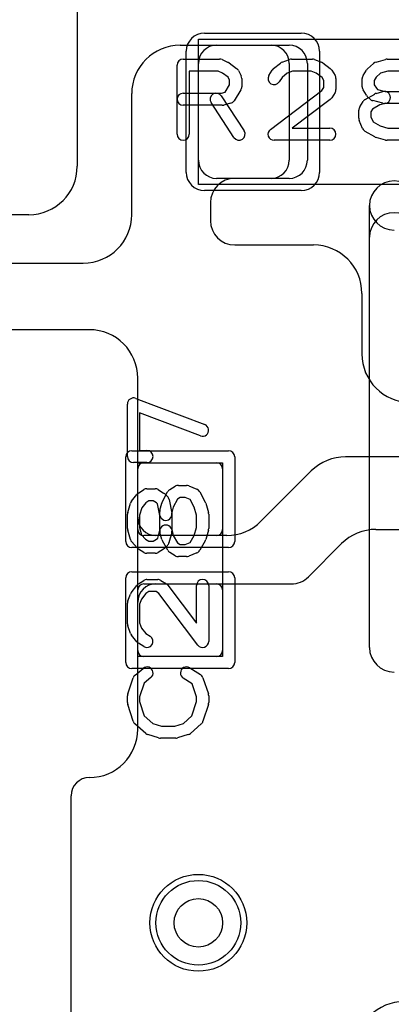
# Model space of a CAD drawing. Extents: x -1 to 20.9, y -0.5 to 20.
# Tile 7 of 19: x 6.4 to 7.9, y 7.9 to 11.9. Entities that reach past the tile are written whole.
import ezdxf

# ---------------------------------------------------------------- set-up
doc = ezdxf.new("R2010")
doc.units = 0
for name, color, linetype in [('Hole', 1, 'CONTINUOUS'), ('L1', 3, 'CONTINUOUS'), ('L4', 3, 'CONTINUOUS'), ('MetalMask-A', 176, 'CONTINUOUS'), ('PartsArea-A', 111, 'CONTINUOUS'), ('PartsSilk-A', 221, 'CONTINUOUS'), ('Resist-A', 2, 'CONTINUOUS'), ('Resist-B', 2, 'CONTINUOUS'), ('Silk-A', 140, 'CONTINUOUS')]:
    doc.layers.add(name, color=color, linetype=linetype)

msp = doc.modelspace()

# ---------------------------------------------------------------- linework, layer by layer
at = {"layer": 'Hole'}
msp.add_circle((7.15, 8.2), 0.1, dxfattribs=at)
at = {"layer": 'L1'}
for p, q in [((6.65, 13.675), (6.65, 11.325)), ((7.075, 11.825), (7.45003, 11.825)), ((7.225, 11.825), (7.525, 11.825)), ((7.15, 11.35), (7.15, 11.75)), ((7.525, 11.75003), (7.525, 11.34997)), ((7.6, 11.75), (7.6, 11.35)), ((6.875, 11.125), (6.875, 11.625)), ((7.525, 11.275), (7.225, 11.275)), ((7.45003, 11.275), (7.3, 11.275)), ((7.2, 11.175), (7.2, 11.1)), ((6.45, 11.125), (5.24997, 11.125)), ((7.3, 11), (7.625, 11)), ((4, 10.925), (6.675, 10.925)), ((7.825, 10.8), (7.825, 10.55)), ((6.7, 10.65), (6.175, 10.65)), ((6.9, 9.87497), (6.9, 10.45)), ((6.925, 10.1), (7.225, 10.1)), ((8.45003, 10.125), (7.75784, 10.125)), ((6.9, 9.825), (6.9, 10.075)), ((7.25, 10.075), (7.25, 9.825)), ((7.61642, 10.06642), (7.40858, 9.85858)), ((7.88284, 9.825), (8.37503, 9.825)), ((7.225, 9.8), (6.925, 9.8)), ((7.26716, 9.8), (6.97497, 9.8)), ((7.60429, 9.62929), (7.74142, 9.76642)), ((6.925, 9.6), (7.225, 9.6)), ((6.97497, 9.6), (7.53358, 9.6)), ((6.9, 9.325), (6.9, 9.575)), ((7.25, 9.575), (7.25, 9.325)), ((6.9, 9), (6.9, 9.52503)), ((7.225, 9.3), (6.925, 9.3)), ((6.69997, 8.8), (6.7, 8.8)), ((6.625, 7.8), (6.625, 8.72503))]:
    msp.add_line(p, q, dxfattribs=at)
msp.add_circle((7.15, 8.2), 0.2, dxfattribs=at)
for centre, radius, start, end in [((7.075, 11.625), 0.2, 90, 180), ((7.225, 11.75), 0.075, 90, 180), ((7.45003, 11.75003), 0.07497, 0, 90), ((7.525, 11.75), 0.075, 0, 90), ((7.225, 11.35), 0.075, 180, -90), ((7.45003, 11.34997), 0.07497, -90, 0), ((7.525, 11.35), 0.075, -90, 0), ((6.45, 11.325), 0.2, -90, 0), ((7.3, 11.175), 0.1, 90, 180), ((6.675, 11.125), 0.2, -90, 0), ((7.3, 11.1), 0.1, 180, -90), ((7.625, 10.8), 0.2, 0, 90), ((6.7, 10.45), 0.2, 0, 90), ((8.025, 10.55), 0.2, 180, -90), ((6.925, 10.075), 0.025, 90, 180), ((7.225, 10.075), 0.025, 0, 90), ((7.75784, 9.925), 0.2, 90, 135), ((6.97497, 9.87497), 0.07497, 180, -90), ((7.26716, 10), 0.2, -90, -45), ((6.925, 9.825), 0.025, 180, -90), ((7.225, 9.825), 0.025, -90, 0), ((7.88284, 9.625), 0.2, 90, 135), ((6.97497, 9.52503), 0.07497, 90, 180), ((6.925, 9.575), 0.025, 90, 180), ((7.225, 9.575), 0.025, 0, 90), ((7.53358, 9.7), 0.1, -90, -45), ((6.925, 9.325), 0.025, 180, -90), ((7.225, 9.325), 0.025, -90, 0), ((6.7, 9), 0.2, -90, 0), ((6.69997, 8.72503), 0.07497, 90, 180), ((8, 7.675), 0.2, 90, 180)]:
    msp.add_arc(centre, radius, start, end, dxfattribs=at)
at = {"layer": 'L4'}
msp.add_circle((7.15, 8.2), 0.2, dxfattribs=at)
at = {"layer": 'MetalMask-A'}
for p, q in [((7.225, 11.825), (7.525, 11.825)), ((7.15, 11.35), (7.15, 11.75)), ((7.6, 11.75), (7.6, 11.35)), ((7.525, 11.275), (7.225, 11.275)), ((6.925, 10.1), (7.225, 10.1)), ((6.9, 9.825), (6.9, 10.075)), ((7.25, 10.075), (7.25, 9.825)), ((7.225, 9.8), (6.925, 9.8)), ((6.925, 9.6), (7.225, 9.6)), ((6.9, 9.325), (6.9, 9.575)), ((7.25, 9.575), (7.25, 9.325)), ((7.225, 9.3), (6.925, 9.3))]:
    msp.add_line(p, q, dxfattribs=at)
for centre, radius, start, end in [((7.225, 11.75), 0.075, 90, 180), ((7.525, 11.75), 0.075, 0, 90), ((7.225, 11.35), 0.075, 180, -90), ((7.525, 11.35), 0.075, -90, 0), ((6.925, 10.075), 0.025, 90, 180), ((7.225, 10.075), 0.025, 0, 90), ((6.925, 9.825), 0.025, 180, -90), ((7.225, 9.825), 0.025, -90, 0), ((6.925, 9.575), 0.025, 90, 180), ((7.225, 9.575), 0.025, 0, 90), ((6.925, 9.325), 0.025, 180, -90), ((7.225, 9.325), 0.025, -90, 0)]:
    msp.add_arc(centre, radius, start, end, dxfattribs=at)
at = {"layer": 'PartsArea-A'}
for p, q in [((7.15, 11.25), (7.15, 11.85)), ((7.15, 11.85), (8.45, 11.85)), ((8.45, 11.25), (7.15, 11.25)), ((6.9, 9.3), (6.9, 10.1)), ((6.9, 10.1), (7.25, 10.1)), ((7.25, 10.1), (7.25, 9.3)), ((7.25, 9.3), (6.9, 9.3))]:
    msp.add_line(p, q, dxfattribs=at)
at = {"layer": 'PartsSilk-A'}
for p, q in [((7.0875, 11.76759), (7.2375, 11.76759)), ((7.24765, 11.76544), (7.27265, 11.75433)), ((7.49563, 11.75497), (7.52618, 11.76608)), ((7.53472, 11.76759), (7.62083, 11.76759)), ((7.63011, 11.7658), (7.65789, 11.75469)), ((7.88341, 11.75552), (7.9223, 11.76663)), ((7.92917, 11.76759), (7.9875, 11.76759)), ((7.0625, 11.45741), (7.0625, 11.74259)), ((7.2322, 11.71759), (7.1125, 11.71759)), ((7.1125, 11.71759), (7.1125, 11.45741)), ((7.24993, 11.70971), (7.2322, 11.71759)), ((7.2772, 11.7517), (7.30776, 11.72948)), ((7.31542, 11.72044), (7.32653, 11.69822)), ((7.4413, 11.70029), (7.45519, 11.72251)), ((7.46077, 11.72878), (7.48855, 11.751)), ((7.53912, 11.71759), (7.51658, 11.70939)), ((7.61602, 11.71759), (7.53912, 11.71759)), ((7.63643, 11.70943), (7.61602, 11.71759)), ((7.66331, 11.7517), (7.69387, 11.72948)), ((7.70037, 11.72251), (7.71426, 11.70029)), ((7.83019, 11.70029), (7.84408, 11.72251)), ((7.84867, 11.72795), (7.87367, 11.75017)), ((7.93267, 11.71759), (7.90263, 11.70901)), ((7.984, 11.71759), (7.93267, 11.71759)), ((7.27343, 11.69263), (7.24993, 11.70971)), ((7.27917, 11.68114), (7.27343, 11.69263)), ((7.27917, 11.66087), (7.27917, 11.68114)), ((7.32917, 11.68704), (7.32917, 11.6537)), ((7.49533, 11.6924), (7.4837, 11.67379)), ((7.51658, 11.70939), (7.49533, 11.6924)), ((7.66054, 11.69189), (7.63643, 11.70943)), ((7.66806, 11.67987), (7.66054, 11.69189)), ((7.66806, 11.64976), (7.66806, 11.67987)), ((7.71806, 11.68704), (7.71806, 11.64259)), ((7.82639, 11.6537), (7.82639, 11.68704)), ((7.88457, 11.69296), (7.87639, 11.67987)), ((7.87639, 11.67987), (7.87639, 11.66087)), ((7.90263, 11.70901), (7.88457, 11.69296)), ((7.26042, 11.63087), (7.27917, 11.66087)), ((7.32537, 11.64045), (7.29759, 11.59601)), ((7.44747, 11.47739), (7.66043, 11.63756)), ((7.66043, 11.63756), (7.66806, 11.64976)), ((7.84408, 11.61823), (7.83019, 11.64045)), ((7.87639, 11.66087), (7.88497, 11.64715)), ((7.88384, 11.62601), (7.91162, 11.63342)), ((7.88497, 11.64715), (7.88932, 11.6428)), ((7.88932, 11.6428), (7.92134, 11.63426)), ((7.92134, 11.63426), (7.99861, 11.63426)), ((7.0875, 11.62685), (7.24533, 11.62685)), ((7.24453, 11.61553), (7.33898, 11.47109)), ((7.24533, 11.62685), (7.26042, 11.63087)), ((7.6942, 11.60039), (7.53733, 11.48241)), ((7.71426, 11.62934), (7.70037, 11.60712)), ((7.8163, 11.57066), (7.83019, 11.59288)), ((7.83899, 11.60134), (7.87788, 11.62356)), ((7.85871, 11.60269), (7.8476, 11.6138)), ((7.91162, 11.5851), (7.86995, 11.59621)), ((7.24861, 11.57685), (7.0875, 11.57685)), ((7.29714, 11.44373), (7.20269, 11.58817)), ((7.28283, 11.5851), (7.25505, 11.57769)), ((7.8125, 11.52407), (7.8125, 11.55741)), ((7.86925, 11.56104), (7.8625, 11.55024)), ((7.89986, 11.57853), (7.86925, 11.56104)), ((7.9245, 11.5851), (7.89986, 11.57853)), ((7.99533, 11.58426), (7.91806, 11.58426)), ((7.82831, 11.48112), (7.81442, 11.51445)), ((7.8625, 11.55024), (7.8625, 11.52907)), ((7.8625, 11.52907), (7.87119, 11.50822)), ((7.53733, 11.48241), (7.69306, 11.48241)), ((7.87119, 11.50822), (7.90006, 11.49173)), ((7.90006, 11.49173), (7.93267, 11.48241)), ((7.93267, 11.48241), (7.984, 11.48241)), ((7.69306, 11.43241), (7.4625, 11.43241)), ((7.87788, 11.44681), (7.83899, 11.46903)), ((7.9223, 11.43337), (7.88341, 11.44448)), ((7.9875, 11.43241), (7.92917, 11.43241)), ((7.8564, 9.337), (7.8564, 11.163)), ((6.85741, 10.12639), (6.85741, 10.34306)), ((6.89129, 10.36643), (7.17647, 10.25809)), ((7.15871, 10.21135), (6.90741, 10.30682)), ((6.90741, 10.30682), (6.90741, 10.15139)), ((6.90741, 10.15139), (6.93796, 10.15139)), ((6.93796, 10.10139), (6.88241, 10.10139)), ((7.06759, 10.00694), (7.10093, 10.00694)), ((6.874, 9.94201), (6.89622, 9.96979)), ((6.90249, 9.97537), (6.92471, 9.98926)), ((6.93796, 9.99306), (6.9713, 9.99306)), ((6.98455, 9.98926), (7.00677, 9.97537)), ((7.00109, 9.93815), (7.02331, 9.97982)), ((7.0112, 9.97185), (7.02231, 9.96074)), ((7.03213, 9.98926), (7.05435, 10.00314)), ((7.11054, 10.00502), (7.14387, 9.99114)), ((7.15632, 9.97982), (7.17854, 9.93815)), ((6.85837, 9.89437), (6.86948, 9.93326)), ((6.9326, 9.93523), (6.91618, 9.9147)), ((6.94513, 9.94306), (6.9326, 9.93523)), ((6.96413, 9.94306), (6.94513, 9.94306)), ((6.97785, 9.93448), (6.96413, 9.94306)), ((6.9816, 9.93074), (6.97785, 9.93448)), ((6.99123, 9.8826), (6.9816, 9.93074)), ((6.99158, 9.90505), (6.99899, 9.93283)), ((7.02914, 9.94796), (7.04025, 9.8924)), ((7.06428, 9.9504), (7.04656, 9.91717)), ((7.07476, 9.95694), (7.06428, 9.9504)), ((7.09593, 9.95694), (7.07476, 9.95694)), ((7.1164, 9.94842), (7.09593, 9.95694)), ((7.13317, 9.91697), (7.1164, 9.94842)), ((7.18052, 9.93326), (7.19163, 9.89437)), ((6.85741, 9.82917), (6.85741, 9.8875)), ((6.91618, 9.9147), (6.90741, 9.884)), ((6.90741, 9.884), (6.90741, 9.83267)), ((6.99074, 9.82134), (6.99074, 9.89861)), ((7.04656, 9.91717), (7.04074, 9.89533)), ((7.04074, 9.89533), (7.04074, 9.81806)), ((7.14259, 9.884), (7.13317, 9.91697)), ((7.14259, 9.83267), (7.14259, 9.884)), ((7.19259, 9.8875), (7.19259, 9.82917)), ((6.86948, 9.78341), (6.85837, 9.8223)), ((6.90741, 9.83267), (6.91599, 9.80263)), ((6.91599, 9.80263), (6.93204, 9.78457)), ((6.9822, 9.78932), (6.99074, 9.82134)), ((6.99899, 9.78384), (6.99158, 9.81162)), ((7.0399, 9.81162), (7.02879, 9.76995)), ((7.0399, 9.8245), (7.04647, 9.79986)), ((7.13327, 9.80006), (7.14259, 9.83267)), ((7.19163, 9.8223), (7.18052, 9.78341)), ((6.89705, 9.74867), (6.87483, 9.77367)), ((6.93204, 9.78457), (6.94513, 9.77639)), ((6.94513, 9.77639), (6.96413, 9.77639)), ((6.96413, 9.77639), (6.97785, 9.78497)), ((6.97785, 9.78497), (6.9822, 9.78932)), ((7.02366, 9.73899), (7.00144, 9.77788)), ((7.04647, 9.79986), (7.06396, 9.76925)), ((7.06396, 9.76925), (7.07476, 9.7625)), ((7.07476, 9.7625), (7.09593, 9.7625)), ((7.09593, 9.7625), (7.11678, 9.77119)), ((7.11678, 9.77119), (7.13327, 9.80006)), ((7.17819, 9.77788), (7.15597, 9.73899)), ((6.92471, 9.73019), (6.90249, 9.74408)), ((6.9713, 9.72639), (6.93796, 9.72639)), ((7.00677, 9.74408), (6.98455, 9.73019)), ((7.02231, 9.75871), (7.0112, 9.7476)), ((7.05434, 9.7163), (7.03212, 9.73019)), ((7.14388, 9.72831), (7.11055, 9.71442)), ((7.10093, 9.7125), (7.06759, 9.7125)), ((6.90249, 9.60037), (6.92471, 9.61426)), ((6.93796, 9.61806), (6.98241, 9.61806)), ((6.99566, 9.61426), (7.01788, 9.60037)), ((6.8592, 9.53011), (6.87031, 9.55789)), ((6.8733, 9.56331), (6.89552, 9.59387)), ((6.93311, 9.56054), (6.91557, 9.53643)), ((6.94513, 9.56806), (6.93311, 9.56054)), ((6.97524, 9.56806), (6.94513, 9.56806)), ((6.98744, 9.56043), (6.97524, 9.56806)), ((7.14761, 9.34747), (6.98744, 9.56043)), ((7.02461, 9.5942), (7.14259, 9.43733)), ((7.14259, 9.43733), (7.14259, 9.59306)), ((7.19259, 9.59306), (7.19259, 9.3625)), ((6.85741, 9.43472), (6.85741, 9.52083)), ((6.91557, 9.53643), (6.90741, 9.51602)), ((6.90741, 9.51602), (6.90741, 9.43912)), ((6.90741, 9.43912), (6.91561, 9.41658)), ((6.87003, 9.39563), (6.85892, 9.42618)), ((6.91561, 9.41658), (6.9326, 9.39533)), ((6.9326, 9.39533), (6.95121, 9.3837)), ((6.89622, 9.36077), (6.874, 9.38855)), ((6.92471, 9.3413), (6.90249, 9.35519)), ((6.88863, 9.22338), (6.92196, 9.25115)), ((7.11418, 9.25314), (7.15862, 9.22537)), ((6.85869, 9.1454), (6.88091, 9.21207)), ((6.95396, 9.21273), (6.9261, 9.18952)), ((7.1245, 9.18773), (7.08768, 9.21074)), ((7.16909, 9.21207), (7.19131, 9.1454)), ((6.9261, 9.18952), (6.90741, 9.13344)), ((7.14259, 9.13344), (7.1245, 9.18773)), ((6.85741, 9.10972), (6.85741, 9.1375)), ((6.90741, 9.13344), (6.90741, 9.11362)), ((6.90741, 9.11362), (6.92632, 9.05452)), ((7.12368, 9.05452), (7.14259, 9.11362)), ((7.14259, 9.11362), (7.14259, 9.13344)), ((7.19259, 9.1375), (7.19259, 9.10972)), ((6.88082, 9.03266), (6.8586, 9.1021)), ((7.1914, 9.1021), (7.16918, 9.03266)), ((6.92632, 9.05452), (6.96156, 9.02368)), ((7.08844, 9.02368), (7.12368, 9.05452)), ((6.93261, 8.98258), (6.88817, 9.02147)), ((6.96156, 9.02368), (6.99734, 9.0125)), ((6.99734, 9.0125), (7.05266, 9.0125)), ((7.05266, 9.0125), (7.08844, 9.02368)), ((7.16183, 9.02147), (7.11739, 8.98258)), ((6.98606, 8.96364), (6.94161, 8.97753)), ((7.05648, 8.9625), (6.99352, 8.9625)), ((7.10839, 8.97753), (7.06394, 8.96364))]:
    msp.add_line(p, q, dxfattribs=at)
for centre, radius, start, end in [((7.0875, 11.74259), 0.025, 90, 180), ((7.2375, 11.74259), 0.025, 66.04914, 90), ((7.2625, 11.73148), 0.025, 53.98274, 66.03964), ((7.50417, 11.73148), 0.025, 109.97919, 128.65478), ((7.53472, 11.74259), 0.025, 90, 109.98461), ((7.62083, 11.74259), 0.025, 68.2071, 90), ((7.64861, 11.73148), 0.025, 53.98274, 68.20215), ((7.89028, 11.73148), 0.025, 105.94854, 131.62783), ((7.92917, 11.74259), 0.025, 90, 105.94854), ((7.29306, 11.70926), 0.025, 26.56505, 53.97932), ((7.47639, 11.70926), 0.025, 128.66697, 147.98998), ((7.67917, 11.70926), 0.025, 32.00538, 53.97932), ((7.86528, 11.70926), 0.025, 131.62783, 147.99462), ((7.30417, 11.68704), 0.025, 0, 26.56505), ((7.4625, 11.68704), 0.025, 147.99462, -32.01002), ((7.69306, 11.68704), 0.025, 0, 32.01002), ((7.85139, 11.68704), 0.025, 147.99462, 180), ((7.30417, 11.6537), 0.025, -32.00538, 0), ((7.69306, 11.64259), 0.025, -32.00538, 0), ((7.85139, 11.6537), 0.025, 180, -147.99462), ((7.91806, 11.60926), 0.025, -75.07449, 104.93527), ((7.0875, 11.60185), 0.025, 90, -90), ((7.22361, 11.60185), 0.025, 33.18146, -146.81914), ((7.27639, 11.60926), 0.025, -75.07449, -32.01002), ((7.67917, 11.62037), 0.025, -53.0476, -32.01002), ((7.85139, 11.57963), 0.025, 119.73351, 147.98998), ((7.86528, 11.63148), 0.025, -147.99462, -135), ((7.87639, 11.62037), 0.025, -135, -104.92551), ((7.89028, 11.60185), 0.025, 104.92551, 119.74171), ((7.24861, 11.60185), 0.025, -90, -75.06473), ((7.8375, 11.55741), 0.025, 147.99462, 180), ((7.91806, 11.60926), 0.025, -104.92551, -90), ((7.8375, 11.52407), 0.025, 180, -157.37647), ((7.31806, 11.45741), 0.025, -146.81854, 33.18086), ((7.4625, 11.45741), 0.025, 126.9524, -90), ((7.69306, 11.45741), 0.025, -90, 90), ((7.85139, 11.49074), 0.025, -157.37309, -119.74171), ((7.0875, 11.45741), 0.025, 180, 0), ((7.89028, 11.46852), 0.025, -119.73351, -105.94345), ((7.92917, 11.45741), 0.025, -105.94854, -90), ((7.958, 11.163), 0.1016, 0, 180), ((7.958, 11.163), 0.1016, 90, -90), ((6.88241, 10.34306), 0.025, 69.19449, 180), ((7.16759, 10.23472), 0.025, -110.80551, 69.19819), ((6.93796, 10.12639), 0.025, -90, 90), ((6.88241, 10.12639), 0.025, 180, -90), ((7.06759, 9.98194), 0.025, 90, 121.99147), ((7.10093, 9.98194), 0.025, 67.39424, 90), ((6.91574, 9.95417), 0.025, 122.00538, 141.33303), ((6.93796, 9.96806), 0.025, 90, 122.00538), ((6.9713, 9.96806), 0.025, 57.99462, 90), ((6.99352, 9.95417), 0.025, 45, 57.99462), ((7.04537, 9.96806), 0.025, 121.98594, 151.93179), ((7.13426, 9.96806), 0.025, 28.0617, 67.39112), ((6.89352, 9.92639), 0.025, 141.33303, 164.05146), ((7.02315, 9.92639), 0.025, 151.9383, 165.06473), ((7.00463, 9.94306), 0.025, 11.30544, 45), ((7.15648, 9.92639), 0.025, 15.94854, 28.0682), ((6.88241, 9.8875), 0.025, 164.05146, 180), ((7.01574, 9.89861), 0.025, 165.07449, 180), ((7.01574, 9.8875), 0.025, -168.69456, 11.30795), ((7.16759, 9.8875), 0.025, 0, 15.94345), ((7.01574, 9.81806), 0.025, 14.92551, -165.06473), ((6.88241, 9.82917), 0.025, 180, -164.05146), ((7.01574, 9.81806), 0.025, -14.92551, 0), ((7.16759, 9.82917), 0.025, -15.94854, 0), ((6.89352, 9.79028), 0.025, -164.05146, -138.37217), ((7.02315, 9.79028), 0.025, -165.07449, -150.25829), ((7.00463, 9.77639), 0.025, -45, -14.92551), ((7.15648, 9.79028), 0.025, -29.73351, -15.94345), ((6.91574, 9.76528), 0.025, -138.37217, -122.00538), ((6.93796, 9.75139), 0.025, -122.00538, -90), ((6.9713, 9.75139), 0.025, -90, -57.99462), ((6.99352, 9.76528), 0.025, -57.99462, -45), ((7.04537, 9.75139), 0.025, -150.26649, -122.01002), ((7.13426, 9.75139), 0.025, -67.37309, -29.74171), ((7.06759, 9.7375), 0.025, -122.00538, -90), ((7.10093, 9.7375), 0.025, -90, -67.37647), ((6.91574, 9.57917), 0.025, 122.00538, 143.97932), ((6.93796, 9.59306), 0.025, 90, 122.01002), ((6.98241, 9.59306), 0.025, 57.99462, 90), ((7.00463, 9.57917), 0.025, 36.9524, 57.98998), ((7.16759, 9.59306), 0.025, 0, 180), ((6.89352, 9.54861), 0.025, 143.98274, 158.20215), ((6.88241, 9.52083), 0.025, 158.2071, 180), ((6.88241, 9.43472), 0.025, 180, -160.01539), ((6.89352, 9.40417), 0.025, -160.02081, -141.34522), ((6.91574, 9.37639), 0.025, -141.33303, -122.01002), ((6.93796, 9.3625), 0.025, -122.00538, 57.98998), ((7.16759, 9.3625), 0.025, -143.0476, 0), ((7.958, 9.337), 0.1016, 180, -90), ((6.93796, 9.23194), 0.025, -50.2091, 129.8005), ((7.10093, 9.23194), 0.025, 57.99462, -122.00075), ((6.90463, 9.20417), 0.025, 129.7909, 161.57954), ((7.14537, 9.20417), 0.025, 18.42046, 57.99462), ((6.88241, 9.1375), 0.025, 161.57954, 180), ((7.16759, 9.1375), 0.025, 0, 18.42046), ((6.88241, 9.10972), 0.025, 180, -162.25358), ((7.16759, 9.10972), 0.025, -17.74642, 0), ((6.90463, 9.04028), 0.025, -162.25358, -131.18808), ((7.14537, 9.04028), 0.025, -48.81192, -17.74642), ((6.94907, 9.00139), 0.025, -131.18808, -107.36223), ((6.99352, 8.9875), 0.025, -107.36223, -90), ((7.05648, 8.9875), 0.025, -90, -72.63777), ((7.10093, 9.00139), 0.025, -72.63777, -48.81192)]:
    msp.add_arc(centre, radius, start, end, dxfattribs=at)
at = {"layer": 'Resist-A'}
for p, q in [((7.175, 11.875), (7.575, 11.875)), ((7.1, 11.3), (7.1, 11.8)), ((7.65, 11.8), (7.65, 11.3)), ((7.575, 11.225), (7.175, 11.225)), ((6.875, 10.15), (7.275, 10.15)), ((6.85, 9.775), (6.85, 10.125)), ((7.3, 10.125), (7.3, 9.775)), ((7.275, 9.75), (6.875, 9.75)), ((6.875, 9.65), (7.275, 9.65)), ((6.85, 9.275), (6.85, 9.625)), ((7.3, 9.625), (7.3, 9.275)), ((7.275, 9.25), (6.875, 9.25))]:
    msp.add_line(p, q, dxfattribs=at)
msp.add_circle((7.15, 8.2), 0.175, dxfattribs=at)
for centre, radius, start, end in [((7.175, 11.8), 0.075, 90, 180), ((7.575, 11.8), 0.075, 0, 90), ((7.175, 11.3), 0.075, 180, -90), ((7.575, 11.3), 0.075, -90, 0), ((6.875, 10.125), 0.025, 90, 180), ((7.275, 10.125), 0.025, 0, 90), ((6.875, 9.775), 0.025, 180, -90), ((7.275, 9.775), 0.025, -90, 0), ((6.875, 9.625), 0.025, 90, 180), ((7.275, 9.625), 0.025, 0, 90), ((6.875, 9.275), 0.025, 180, -90), ((7.275, 9.275), 0.025, -90, 0)]:
    msp.add_arc(centre, radius, start, end, dxfattribs=at)
at = {"layer": 'Resist-B'}
msp.add_circle((7.15, 8.2), 0.175, dxfattribs=at)
at = {"layer": 'Silk-A'}
msp.add_line((7.8564, 9.337), (7.8564, 11.03164), dxfattribs=at)
for centre, start, end in [((7.958, 11.03164), 0, 180), ((7.958, 9.337), 180, -90)]:
    msp.add_arc(centre, 0.1016, start, end, dxfattribs=at)

doc.saveas('drawing.dxf')
